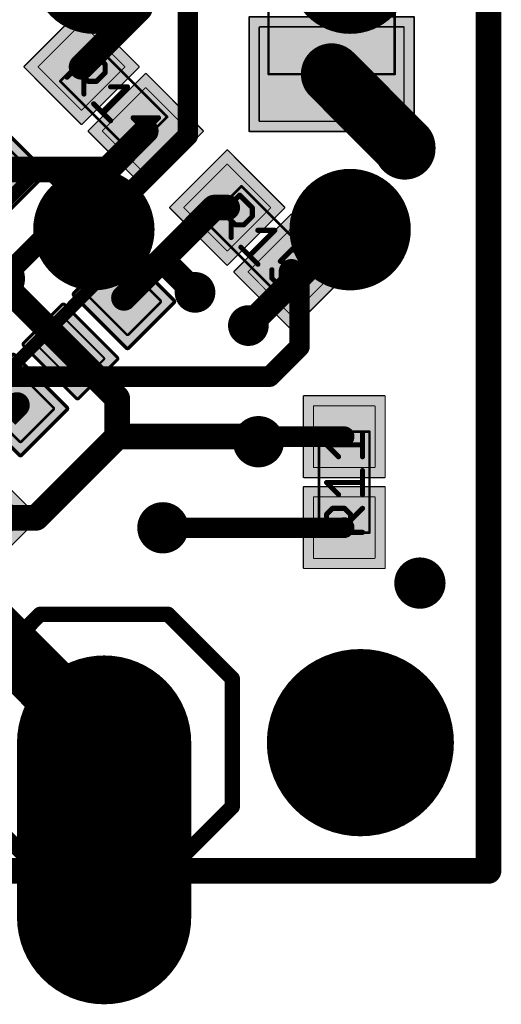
# Model space of a CAD drawing. Extents: x -1.1 to 43.3, y -1.3 to 19.1.
# Tile 16 of 22: x 38.5 to 43.3, y -1.3 to 8.4. Entities that reach past the tile are written whole.
import ezdxf

# ---------------------------------------------------------------- set-up
doc = ezdxf.new("R2010")
doc.units = 0
for name, color, linetype in [('16_B_Copper', 175, 'CONTINUOUS'), ('17_G_Pads', 82, 'CONTINUOUS'), ('18_G_Vias', 82, 'CONTINUOUS'), ('1_F_Copper', 22, 'CONTINUOUS'), ('20_G_BoardOutline', 7, 'CONTINUOUS'), ('21_F_ComponentsOutlines', 253, 'CONTINUOUS'), ('29_F_Soldermask', 253, 'CONTINUOUS'), ('30_B_Soldermask', 253, 'CONTINUOUS'), ('44_G_Drills', 253, 'CONTINUOUS'), ('51_F_ComponentsOutlines', 253, 'CONTINUOUS')]:
    doc.layers.add(name, color=color, linetype=linetype)

# ---------------------------------------------------------------- blocks, each defined once
blk = doc.blocks.new('RECT152000X232000R3')
at = {"const_width": 0.0143}
blk.add_lwpolyline([(0.4679, -0.7107), (0.4679, 0.7107, 0.4142), (0.4608, 0.7179), (-0.4608, 0.7179, 0.4142), (-0.4679, 0.7107), (-0.4679, -0.7107, 0.4142), (-0.4608, -0.7179), (0.4608, -0.7179, 0.4142)], format="xyb", close=True, dxfattribs=at)
blk.add_solid([(-0.4643, -0.7143), (0.4643, -0.7143), (-0.4643, 0.7143), (0.4643, 0.7143)])
blk = doc.blocks.new('RECT184512X264512R3')
at = {"const_width": 0.0173}
blk.add_lwpolyline([(0.568, -0.8093), (0.568, 0.8093, 0.4142), (0.5593, 0.818), (-0.5593, 0.818, 0.4142), (-0.568, 0.8093), (-0.568, -0.8093, 0.4142), (-0.5593, -0.818), (0.5593, -0.818, 0.4142)], format="xyb", close=True, dxfattribs=at)
blk.add_solid([(-0.5636, -0.8136), (0.5636, -0.8136), (-0.5636, 0.8136), (0.5636, 0.8136)])
blk = doc.blocks.new('PIE')
at = {"const_width": 0.5}
blk.add_lwpolyline([(0, -0.25, 1), (0, 0.25, 1), (0, -0.25)], format="xyb", dxfattribs=at)
blk = doc.blocks.new('RECT')
blk.add_solid([(-0.5, -0.5), (0.5, -0.5), (-0.5, 0.5), (0.5, 0.5)])
blk = doc.blocks.new('OFFSETP100')
at = {"const_width": 1}
blk.add_lwpolyline([(0, 0), (1, 0)], dxfattribs=at)
at = {"const_width": 0.5}
for points in [[(0, 0.25, 1), (0, -0.25)], [(1, -0.25, 1), (1, 0.25)]]:
    blk.add_lwpolyline(points, format="xyb", dxfattribs=at)
blk = doc.blocks.new('RECT80000X96000R10')
at = {"const_width": 0.025}
blk.add_lwpolyline([(0.2375, -0.275), (0.2375, 0.275, 0.4142), (0.225, 0.2875), (-0.225, 0.2875, 0.4142), (-0.2375, 0.275), (-0.2375, -0.275, 0.4142), (-0.225, -0.2875), (0.225, -0.2875, 0.4142)], format="xyb", close=True, dxfattribs=at)
blk.add_solid([(-0.2313, -0.2813), (0.2313, -0.2813), (-0.2313, 0.2813), (0.2313, 0.2813)])
blk = doc.blocks.new('RECT112512X128512R10')
at = {"const_width": 0.0352}
blk.add_lwpolyline([(0.334, -0.3664), (0.334, 0.3664, 0.4142), (0.3164, 0.384), (-0.3164, 0.384, 0.4142), (-0.334, 0.3664), (-0.334, -0.3664, 0.4142), (-0.3164, -0.384), (0.3164, -0.384, 0.4142)], format="xyb", close=True, dxfattribs=at)
blk.add_solid([(-0.3252, -0.3752), (0.3252, -0.3752), (-0.3252, 0.3752), (0.3252, 0.3752)])
blk = doc.blocks.new('RECT64000X96000R10')
at = {"const_width": 0.02}
blk.add_lwpolyline([(0.19, -0.28), (0.19, 0.28, 0.4142), (0.18, 0.29), (-0.18, 0.29, 0.4142), (-0.19, 0.28), (-0.19, -0.28, 0.4142), (-0.18, -0.29), (0.18, -0.29, 0.4142)], format="xyb", close=True, dxfattribs=at)
blk.add_solid([(-0.185, -0.285), (0.185, -0.285), (-0.185, 0.285), (0.185, 0.285)])
blk = doc.blocks.new('RECT96512X128512R10')
at = {"const_width": 0.0302}
blk.add_lwpolyline([(0.2865, -0.3714), (0.2865, 0.3714, 0.4142), (0.2714, 0.3865), (-0.2714, 0.3865, 0.4142), (-0.2865, 0.3714), (-0.2865, -0.3714, 0.4142), (-0.2714, -0.3865), (0.2714, -0.3865, 0.4142)], format="xyb", close=True, dxfattribs=at)
blk.add_solid([(-0.279, -0.379), (0.279, -0.379), (-0.279, 0.379), (0.279, 0.379)])
blk = doc.blocks.new('RECT99200X99200R3')
at = {"const_width": 0.0093}
blk.add_lwpolyline([(0.3054, -0.3007), (0.3054, 0.3007, 0.4142), (0.3007, 0.3054), (-0.3007, 0.3054, 0.4142), (-0.3054, 0.3007), (-0.3054, -0.3007, 0.4142), (-0.3007, -0.3054), (0.3007, -0.3054, 0.4142)], format="xyb", close=True, dxfattribs=at)
blk.add_solid([(-0.303, -0.303), (0.303, -0.303), (-0.303, 0.303), (0.303, 0.303)])
blk = doc.blocks.new('RECT131712X131712R3')
at = {"const_width": 0.0123}
blk.add_lwpolyline([(0.4054, -0.3993), (0.4054, 0.3993, 0.4142), (0.3993, 0.4054), (-0.3993, 0.4054, 0.4142), (-0.4054, 0.3993), (-0.4054, -0.3993, 0.4142), (-0.3993, -0.4054), (0.3993, -0.4054, 0.4142)], format="xyb", close=True, dxfattribs=at)
blk.add_solid([(-0.4023, -0.4023), (0.4023, -0.4023), (-0.4023, 0.4023), (0.4023, 0.4023)])
blk = doc.blocks.new('ROUNDV')
at = {"const_width": 0.5}
blk.add_lwpolyline([(0, -0.25, 1), (0, 0.25, 1), (0, -0.25)], format="xyb", dxfattribs=at)

msp = doc.modelspace()

# ---------------------------------------------------------------- linework, layer by layer
at = {"layer": '16_B_Copper'}
for points, const_width in [([(43.18, 18), (43.18, 0)], 0.254), ([(40.2, 7.2816), (40.2, 9.5)], 0.2032), ([(39.2684, 6.35), (40.2, 7.2816)], 0.2032), ([(38.85, 6.35), (38.365, 5.865)], 0.2032), ([(39.2684, 6.35), (38.85, 6.35)], 0.2032), ([(41.8084, 6.35), (41.3064, 5.848)], 0.2032), ([(41.3064, 5.848), (41.3064, 5.1902)], 0.2032), ([(41.3064, 5.1902), (41.0098, 4.8936)], 0.2032), ([(41.0098, 4.8936), (37.3402, 4.8936)], 0.2032), ([(38.1, 2.54), (39.37, 1.27)], 0.6096), ([(43.18, 0), (0, 0)], 0.254)]:
    msp.add_lwpolyline(points, dxfattribs=dict(at, const_width=const_width))
for points, const_width in [([(40.1492, 7.2816, 1), (40.2508, 7.2816)], 0.1016), ([(40.2359, 7.2457, 1), (40.1641, 7.3175)], 0.1016), ([(38.85, 6.4008, 1), (38.85, 6.2992)], 0.1016), ([(38.8859, 6.3141, 1), (38.8141, 6.3859)], 0.1016), ([(39.2325, 6.3859, 1), (39.3043, 6.3141)], 0.1016), ([(39.2684, 6.2992, 1), (39.2684, 6.4008)], 0.1016), ([(41.8443, 6.3141, 1), (41.7725, 6.3859)], 0.1016), ([(41.3572, 5.848, 1), (41.2556, 5.848)], 0.1016), ([(41.2705, 5.8839, 1), (41.3423, 5.8121)], 0.1016), ([(41.3423, 5.1543, 1), (41.2705, 5.2262)], 0.1016), ([(41.2556, 5.1902, 1), (41.3572, 5.1902)], 0.1016), ([(40.9738, 4.9295, 1), (41.0457, 4.8577)], 0.1016), ([(41.0098, 4.8428, 1), (41.0098, 4.9444)], 0.1016), ([(39.2622, 1.1622, 1), (39.4778, 1.3778)], 0.3048), ([(43.18, -0.0635, 1), (43.18, 0.0635)], 0.127), ([(43.1165, 0, 1), (43.2435, 0)], 0.127)]:
    msp.add_lwpolyline(points, format="xyb", dxfattribs=dict(at, const_width=const_width))
at = {"layer": '1_F_Copper'}
for points, const_width in [([(43.18, 18), (43.18, 0)], 0.254), ([(39.7232, 8.5389), (39.7232, 9.0682)], 0.254), ([(39.1464, 7.9621), (39.7232, 8.5389)], 0.254), ([(41.625, 7.89), (42.35, 7.165)], 0.6096), ([(39.7828, 7.3257), (39.4038, 6.9467)], 0.254), ([(42.35, 7.165), (42.35, 7.15)], 0.6096), ([(39.4038, 6.9467), (38.2939, 6.9467)], 0.254), ([(39.8964, 6.0036), (40.461, 6.5682)], 0.254), ([(40.461, 6.5682), (40.5904, 6.5682)], 0.254), ([(39.0364, 5.1436), (38.24, 5.94)], 0.254), ([(39.5667, 5.6739), (39.8964, 6.0036)], 0.254), ([(39.9964, 6.0036), (39.8964, 6.0036)], 0.254), ([(40.2712, 5.7288), (39.9964, 6.0036)], 0.254), ([(41.2268, 5.9318), (41.2268, 5.8268)], 0.254), ([(41.2268, 5.8268), (40.8, 5.4)], 0.254), ([(39.0364, 5.1436), (39.5, 4.68)], 0.254), ([(39.5, 4.68), (39.5, 4.3)], 0.254), ([(38.5061, 4.6133), (38.4, 4.5057)], 0.254), ([(38.6964, 3.4964), (39.5, 4.3)], 0.254), ([(39.5, 4.3), (40.85, 4.3)], 0.254), ([(40.85, 4.3), (40.95, 4.3)], 0.254), ([(40.85, 4.3), (40.9, 4.25)], 0.254), ([(40.9, 4.25), (40.95, 4.3)], 0.2032), ([(41.75, 4.3), (40.95, 4.3)], 0.2032), ([(38.1536, 3.4964), (38.6964, 3.4964)], 0.254), ([(39.9525, 3.3975), (41.7475, 3.3975)], 0.2032), ([(41.7475, 3.3975), (41.75, 3.4)], 0.2032), ([(43.18, 0), (0, 0)], 0.254)]:
    msp.add_lwpolyline(points, dxfattribs=dict(at, const_width=const_width))
for points, const_width in [([(39.6597, 8.5389, 1), (39.7867, 8.5389)], 0.127), ([(41.7328, 7.9978, 1), (41.5172, 7.7822)], 0.3048), ([(39.1015, 8.007, 1), (39.1913, 7.9172)], 0.127), ([(39.8277, 7.2808, 1), (39.7379, 7.3706)], 0.127), ([(42.5024, 7.165, 1), (42.1976, 7.165)], 0.3048), ([(42.2422, 7.0572, 1), (42.4578, 7.2728)], 0.3048), ([(42.1976, 7.15, 1), (42.5024, 7.15)], 0.3048), ([(39.3589, 6.9916, 1), (39.4487, 6.9018)], 0.127), ([(39.4038, 6.8832, 1), (39.4038, 7.0102)], 0.127), ([(40.461, 6.6317, 1), (40.461, 6.5047)], 0.127), ([(40.5059, 6.5233, 1), (40.4161, 6.6131)], 0.127), ([(40.5904, 6.5047, 1), (40.5904, 6.6317)], 0.127), ([(39.8964, 6.0671, 1), (39.8964, 5.9401)], 0.127), ([(39.8515, 6.0485, 1), (39.9413, 5.9587)], 0.127), ([(39.9413, 5.9587, 1), (39.8515, 6.0485)], 0.127), ([(40.0413, 6.0485, 1), (39.9515, 5.9587)], 0.127), ([(39.9964, 5.9401, 1), (39.9964, 6.0671)], 0.127), ([(41.2903, 5.9318, 1), (41.1633, 5.9318)], 0.127), ([(41.2717, 5.7819, 1), (41.1819, 5.8717)], 0.127), ([(41.1633, 5.8268, 1), (41.2903, 5.8268)], 0.127), ([(39.5218, 5.7188, 1), (39.6116, 5.629)], 0.127), ([(40.2263, 5.6839, 1), (40.3161, 5.7737)], 0.127), ([(40.7551, 5.4449, 1), (40.8449, 5.3551)], 0.127), ([(39.0813, 5.1885, 1), (38.9915, 5.0987)], 0.127), ([(38.9915, 5.0987, 1), (39.0813, 5.1885)], 0.127), ([(39.5635, 4.68, 1), (39.4365, 4.68)], 0.127), ([(39.4551, 4.6351, 1), (39.5449, 4.7249)], 0.127), ([(38.5513, 4.5687, 1), (38.4608, 4.6578)], 0.127), ([(39.5, 4.3635, 1), (39.5, 4.2365)], 0.127), ([(39.5449, 4.2551, 1), (39.4551, 4.3449)], 0.127), ([(40.85, 4.3635, 1), (40.85, 4.2365)], 0.127), ([(40.8949, 4.3449, 1), (40.8051, 4.2551)], 0.127), ([(40.85, 4.2365, 1), (40.85, 4.3635)], 0.127), ([(40.95, 4.3508, 1), (40.95, 4.2492)], 0.1016), ([(40.9859, 4.2641, 1), (40.9141, 4.3359)], 0.1016), ([(40.95, 4.2365, 1), (40.95, 4.3635)], 0.127), ([(41.75, 4.2492, 1), (41.75, 4.3508)], 0.1016), ([(39.4365, 4.3, 1), (39.5635, 4.3)], 0.127), ([(40.8551, 4.2051, 1), (40.9449, 4.2949)], 0.127), ([(40.8641, 4.2859, 1), (40.9359, 4.2141)], 0.1016), ([(38.6964, 3.4329, 1), (38.6964, 3.5599)], 0.127), ([(38.6515, 3.5413, 1), (38.7413, 3.4515)], 0.127), ([(39.9525, 3.4483, 1), (39.9525, 3.3467)], 0.1016), ([(41.7116, 3.4334, 1), (41.7834, 3.3616)], 0.1016), ([(41.7859, 3.3641, 1), (41.7141, 3.4359)], 0.1016), ([(41.7475, 3.3467, 1), (41.7475, 3.4483)], 0.1016), ([(43.18, -0.0635, 1), (43.18, 0.0635)], 0.127), ([(43.1165, 0, 1), (43.2435, 0)], 0.127)]:
    msp.add_lwpolyline(points, format="xyb", dxfattribs=dict(at, const_width=const_width))
at = {"layer": '20_G_BoardOutline', "const_width": 0.01}
for points in [[(43.18, 0), (43.18, 17.78)], [(43.18, 0), (0, 0)]]:
    msp.add_lwpolyline(points, dxfattribs=at)
at = {"layer": '20_G_BoardOutline', "const_width": 0.005}
for points in [[(43.1775, 0, 1), (43.1825, 0)], [(43.18, -0.0025, 1), (43.18, 0.0025)]]:
    msp.add_lwpolyline(points, format="xyb", dxfattribs=at)
at = {"layer": '20_G_BoardOutline'}
for centre, radius in [((41.91, 1.27), 0.8255), ((39.37, 0), 0.508)]:
    msp.add_circle(centre, radius, dxfattribs=at)
at = {"layer": '21_F_ComponentsOutlines'}
for points, const_width in [([(37.1979, 5.4264), (38.7536, 6.9821)], 0.127), ([(38.7536, 6.9821), (39.6021, 6.1336)], 0.127), ([(39.6021, 6.1336), (38.0464, 4.5779)], 0.127), ([(38.1, 1.905), (38.735, 2.54)], 0.1524), ([(38.735, 2.54), (40.005, 2.54)], 0.1524), ([(40.005, 2.54), (40.64, 1.905)], 0.1524), ([(40.64, 1.905), (40.64, 0.635)], 0.1524), ([(38.735, 0), (38.1, 0.635)], 0.1524), ([(40.64, 0.635), (40.005, 0)], 0.1524), ([(40.005, 0), (38.735, 0)], 0.1524)]:
    msp.add_lwpolyline(points, dxfattribs=dict(at, const_width=const_width))
for points, const_width in [([(38.776, 7.0045, 1), (38.7311, 6.9596)], 0.0635), ([(38.776, 6.9596, 1), (38.7311, 7.0045)], 0.0635), ([(39.6245, 6.1111, 1), (39.5796, 6.156)], 0.0635), ([(39.5796, 6.1111, 1), (39.6245, 6.156)], 0.0635), ([(38.735, 2.5781, 1), (38.735, 2.5019)], 0.0762), ([(38.7619, 2.5131, 1), (38.7081, 2.5669)], 0.0762), ([(40.0319, 2.5669, 1), (39.9781, 2.5131)], 0.0762), ([(40.005, 2.5019, 1), (40.005, 2.5781)], 0.0762), ([(40.6781, 1.905, 1), (40.6019, 1.905)], 0.0762), ([(40.6131, 1.8781, 1), (40.6669, 1.9319)], 0.0762), ([(40.6669, 0.6081, 1), (40.6131, 0.6619)], 0.0762), ([(40.6019, 0.635, 1), (40.6781, 0.635)], 0.0762), ([(38.735, 0.0381, 1), (38.735, -0.0381)], 0.0762), ([(38.7081, -0.0269, 1), (38.7619, 0.0269)], 0.0762), ([(39.9781, 0.0269, 1), (40.0319, -0.0269)], 0.0762), ([(40.005, -0.0381, 1), (40.005, 0.0381)], 0.0762)]:
    msp.add_lwpolyline(points, format="xyb", dxfattribs=dict(at, const_width=const_width))
at = {"layer": '29_F_Soldermask'}
for points, const_width in [([(41.91, 0.8065, 1), (41.91, 1.7336, 1), (41.91, 0.8065)], 0.9271), ([(39.37, -0.3048, 1), (39.37, 0.3048, 1), (39.37, -0.3048)], 0.6096)]:
    msp.add_lwpolyline(points, format="xyb", dxfattribs=dict(at, const_width=const_width))
at = {"layer": '30_B_Soldermask'}
for points, const_width in [([(41.91, 0.8065, 1), (41.91, 1.7336, 1), (41.91, 0.8065)], 0.9271), ([(39.37, -0.3048, 1), (39.37, 0.3048, 1), (39.37, -0.3048)], 0.6096)]:
    msp.add_lwpolyline(points, format="xyb", dxfattribs=dict(at, const_width=const_width))
at = {"layer": '44_G_Drills'}
for centre, radius in [((42.35, 7.15), 0.1524), ((40.2712, 5.7288), 0.1), ((40.8, 5.4), 0.1), ((40.9, 4.25), 0.1524), ((39.9525, 3.3975), 0.1524), ((42.5, 2.85), 0.1524), ((39.37, 1.27), 0.508)]:
    msp.add_circle(centre, radius, dxfattribs=at)
at = {"layer": '51_F_ComponentsOutlines'}
for points, const_width in [([(41, 9.89), (41, 7.89)], 0.025), ([(42.25, 7.89), (42.25, 9.89)], 0.025), ([(39.2879, 8.1743), (38.9343, 7.8207)], 0.025), ([(39.0022, 7.8604), (39.2539, 8.1121)], 0.0508), ([(39.2539, 8.1121), (39.3797, 7.9863)], 0.0508), ([(39.995, 7.4672), (39.2879, 8.1743)], 0.025), ([(39.3797, 7.9863), (39.3797, 7.9024)], 0.0508), ([(39.2119, 7.8185), (39.0861, 7.9443)], 0.0508), ([(39.3797, 7.9024), (39.2958, 7.8185)], 0.0508), ([(41, 7.89), (42.25, 7.89)], 0.025), ([(38.9343, 7.8207), (39.6414, 7.1136)], 0.025), ([(39.17, 7.8604), (39.17, 7.6927)], 0.0508), ([(39.2958, 7.8185), (39.2119, 7.8185)], 0.0508), ([(39.6024, 7.7636), (39.3507, 7.5119)], 0.0508), ([(39.4346, 7.7636), (39.6024, 7.7636)], 0.0508), ([(39.2668, 7.5958), (39.4346, 7.428)], 0.0508), ([(39.6414, 7.1136), (39.995, 7.4672)], 0.025), ([(39.6573, 7.2054), (39.9089, 7.457)], 0.0508), ([(39.9089, 7.457), (39.6573, 7.457)], 0.0508), ([(39.6573, 7.457), (39.825, 7.2893)], 0.0508), ([(40.7318, 6.7803), (40.3783, 6.4268)], 0.025), ([(41.4389, 6.0732), (40.7318, 6.7803)], 0.025), ([(40.4617, 6.4399), (40.7133, 6.6916)], 0.0508), ([(40.7133, 6.6916), (40.8391, 6.5658)], 0.0508), ([(40.6714, 6.398), (40.5455, 6.5238)], 0.0508), ([(40.8391, 6.5658), (40.8391, 6.4819)], 0.0508), ([(40.3783, 6.4268), (41.0854, 5.7197)], 0.025), ([(40.6294, 6.4399), (40.6294, 6.2722)], 0.0508), ([(40.8391, 6.4819), (40.7553, 6.398)], 0.0508), ([(40.7553, 6.398), (40.6714, 6.398)], 0.0508), ([(41.0618, 6.3431), (40.8101, 6.0915)], 0.0508), ([(40.894, 6.3431), (41.0618, 6.3431)], 0.0508), ([(40.7263, 6.1753), (40.894, 6.0076)], 0.0508), ([(41.2425, 6.1624), (41.1167, 6.0366)], 0.0508), ([(41.4103, 5.9946), (41.2425, 6.1624)], 0.0508), ([(41.0854, 5.7197), (41.4389, 6.0732)], 0.025), ([(41.1167, 6.0366), (41.2425, 5.9946)], 0.0508), ([(41.0328, 5.8688), (41.0328, 5.9527)], 0.0508), ([(41.2425, 5.9946), (41.2845, 5.9527)], 0.0508), ([(41.2845, 5.9527), (41.2845, 5.8688)], 0.0508), ([(41.1167, 5.7849), (41.0328, 5.8688)], 0.0508), ([(41.2845, 5.8688), (41.2006, 5.7849)], 0.0508), ([(41.2006, 5.7849), (41.1167, 5.7849)], 0.0508), ([(41.5, 4.35), (41.5, 3.35)], 0.025), ([(42, 4.35), (41.5, 4.35)], 0.025), ([(41.931, 4.1012), (41.931, 4.3385)], 0.0508), ([(42, 3.35), (42, 4.35)], 0.025), ([(41.6937, 4.1012), (41.5751, 4.2198)], 0.0508), ([(41.5751, 4.2198), (41.931, 4.2198)], 0.0508), ([(41.931, 3.727), (41.931, 3.9643)], 0.0508), ([(41.6937, 3.727), (41.5751, 3.8456)], 0.0508), ([(41.5751, 3.8456), (41.931, 3.8456)], 0.0508), ([(41.5751, 3.5307), (41.6344, 3.59)], 0.0508), ([(41.6344, 3.59), (41.7531, 3.59)], 0.0508), ([(41.7531, 3.59), (41.8124, 3.5307)], 0.0508), ([(41.8124, 3.4714), (41.931, 3.59)], 0.0508), ([(41.5751, 3.3528), (41.5751, 3.5307)], 0.0508), ([(41.8124, 3.5307), (41.8124, 3.3528)], 0.0508), ([(41.5, 3.35), (42, 3.35)], 0.025), ([(41.931, 3.3528), (41.5751, 3.3528)], 0.0508)]:
    msp.add_lwpolyline(points, dxfattribs=dict(at, const_width=const_width))
for points, const_width in [([(39.2629, 8.1211, 1), (39.2449, 8.1031)], 0.0254), ([(39.2629, 8.1031, 1), (39.2449, 8.1211)], 0.0254), ([(39.2923, 8.1787, 1), (39.2834, 8.1698)], 0.0125), ([(39.2923, 8.1698, 1), (39.2834, 8.1787)], 0.0125), ([(39.3924, 7.9863, 1), (39.367, 7.9863)], 0.0254), ([(39.3707, 7.9773, 1), (39.3887, 7.9952)], 0.0254), ([(39.0951, 7.9533, 1), (39.0771, 7.9353)], 0.0254), ([(39.367, 7.9024, 1), (39.3924, 7.9024)], 0.0254), ([(39.3887, 7.8934, 1), (39.3707, 7.9113)], 0.0254), ([(41, 7.8963, 1), (41, 7.8838)], 0.0125), ([(42.25, 7.8838, 1), (42.25, 7.8963)], 0.0125), ([(38.9387, 7.8251, 1), (38.9299, 7.8163)], 0.0125), ([(38.9299, 7.8251, 1), (38.9387, 7.8163)], 0.0125), ([(38.9932, 7.8694, 1), (39.0112, 7.8514)], 0.0254), ([(39.1827, 7.8604, 1), (39.1573, 7.8604)], 0.0254), ([(39.2119, 7.8312, 1), (39.2119, 7.8058)], 0.0254), ([(39.203, 7.8095, 1), (39.2209, 7.8275)], 0.0254), ([(39.2868, 7.8275, 1), (39.3048, 7.8095)], 0.0254), ([(39.2958, 7.8058, 1), (39.2958, 7.8312)], 0.0254), ([(40.9937, 7.89, 1), (41.0063, 7.89)], 0.0125), ([(42.2437, 7.89, 1), (42.2563, 7.89)], 0.0125), ([(39.1573, 7.6927, 1), (39.1827, 7.6927)], 0.0254), ([(39.4346, 7.7763, 1), (39.4346, 7.7509)], 0.0254), ([(39.6113, 7.7546, 1), (39.5934, 7.7726)], 0.0254), ([(39.6024, 7.7509, 1), (39.6024, 7.7763)], 0.0254), ([(39.2758, 7.6048, 1), (39.2578, 7.5868)], 0.0254), ([(39.3417, 7.5209, 1), (39.3597, 7.503)], 0.0254), ([(39.4256, 7.4191, 1), (39.4436, 7.437)], 0.0254), ([(39.6573, 7.4697, 1), (39.6573, 7.4443)], 0.0254), ([(39.6662, 7.466, 1), (39.6483, 7.4481)], 0.0254), ([(39.9179, 7.4481, 1), (39.8999, 7.466)], 0.0254), ([(39.9089, 7.4443, 1), (39.9089, 7.4697)], 0.0254), ([(39.9994, 7.4627, 1), (39.9906, 7.4716)], 0.0125), ([(39.9906, 7.4627, 1), (39.9994, 7.4716)], 0.0125), ([(39.6483, 7.2144, 1), (39.6662, 7.1964)], 0.0254), ([(39.816, 7.2803, 1), (39.834, 7.2982)], 0.0254), ([(39.637, 7.118, 1), (39.6458, 7.1092)], 0.0125), ([(39.637, 7.1092, 1), (39.6458, 7.118)], 0.0125), ([(40.7362, 6.7847, 1), (40.7274, 6.7759)], 0.0125), ([(40.7362, 6.7759, 1), (40.7274, 6.7847)], 0.0125), ([(40.7223, 6.7006, 1), (40.7043, 6.6826)], 0.0254), ([(40.7223, 6.6826, 1), (40.7043, 6.7006)], 0.0254), ([(40.5545, 6.5328, 1), (40.5366, 6.5149)], 0.0254), ([(40.8518, 6.5658, 1), (40.8264, 6.5658)], 0.0254), ([(40.8302, 6.5568, 1), (40.8481, 6.5748)], 0.0254), ([(40.3827, 6.4312, 1), (40.3738, 6.4224)], 0.0125), ([(40.3738, 6.4312, 1), (40.3827, 6.4224)], 0.0125), ([(40.4527, 6.4489, 1), (40.4706, 6.431)], 0.0254), ([(40.6421, 6.4399, 1), (40.6167, 6.4399)], 0.0254), ([(40.8264, 6.4819, 1), (40.8518, 6.4819)], 0.0254), ([(40.8481, 6.4729, 1), (40.8302, 6.4909)], 0.0254), ([(40.6714, 6.4107, 1), (40.6714, 6.3853)], 0.0254), ([(40.6624, 6.389, 1), (40.6804, 6.407)], 0.0254), ([(40.7463, 6.407, 1), (40.7642, 6.389)], 0.0254), ([(40.7553, 6.3853, 1), (40.7553, 6.4107)], 0.0254), ([(40.894, 6.3558, 1), (40.894, 6.3304)], 0.0254), ([(41.0708, 6.3341, 1), (41.0528, 6.3521)], 0.0254), ([(41.0618, 6.3304, 1), (41.0618, 6.3558)], 0.0254), ([(40.6167, 6.2722, 1), (40.6421, 6.2722)], 0.0254), ([(40.7352, 6.1843, 1), (40.7173, 6.1664)], 0.0254), ([(41.2515, 6.1714, 1), (41.2335, 6.1534)], 0.0254), ([(41.2515, 6.1534, 1), (41.2335, 6.1714)], 0.0254), ([(40.8012, 6.1004, 1), (40.8191, 6.0825)], 0.0254), ([(41.1207, 6.0486, 1), (41.1127, 6.0245)], 0.0254), ([(41.1077, 6.0455, 1), (41.1257, 6.0276)], 0.0254), ([(41.4433, 6.0688, 1), (41.4345, 6.0776)], 0.0125), ([(41.4345, 6.0688, 1), (41.4433, 6.0776)], 0.0125), ([(40.8851, 5.9986, 1), (40.903, 6.0165)], 0.0254), ([(41.0455, 5.9527, 1), (41.0201, 5.9527)], 0.0254), ([(41.2515, 6.0036, 1), (41.2335, 5.9856)], 0.0254), ([(41.2385, 5.9826, 1), (41.2465, 6.0067)], 0.0254), ([(41.2972, 5.9527, 1), (41.2718, 5.9527)], 0.0254), ([(41.2755, 5.9437, 1), (41.2934, 5.9617)], 0.0254), ([(41.4013, 5.9856, 1), (41.4193, 6.0036)], 0.0254), ([(41.0418, 5.8778, 1), (41.0238, 5.8598)], 0.0254), ([(41.0201, 5.8688, 1), (41.0455, 5.8688)], 0.0254), ([(41.2718, 5.8688, 1), (41.2972, 5.8688)], 0.0254), ([(41.2934, 5.8598, 1), (41.2755, 5.8778)], 0.0254), ([(41.1167, 5.7976, 1), (41.1167, 5.7722)], 0.0254), ([(41.1077, 5.7759, 1), (41.1257, 5.7939)], 0.0254), ([(41.1916, 5.7939, 1), (41.2096, 5.7759)], 0.0254), ([(41.2006, 5.7722, 1), (41.2006, 5.7976)], 0.0254), ([(41.0809, 5.7241, 1), (41.0898, 5.7152)], 0.0125), ([(41.0809, 5.7152, 1), (41.0898, 5.7241)], 0.0125), ([(41.5063, 4.35, 1), (41.4937, 4.35)], 0.0125), ([(41.5, 4.3563, 1), (41.5, 4.3438)], 0.0125), ([(41.9437, 4.3385, 1), (41.9183, 4.3385)], 0.0254), ([(42.0063, 4.35, 1), (41.9937, 4.35)], 0.0125), ([(42, 4.3438, 1), (42, 4.3563)], 0.0125), ([(41.5841, 4.2288, 1), (41.5661, 4.2108)], 0.0254), ([(41.5751, 4.2325, 1), (41.5751, 4.2071)], 0.0254), ([(41.931, 4.2071, 1), (41.931, 4.2325)], 0.0254), ([(41.6848, 4.0922, 1), (41.7027, 4.1102)], 0.0254), ([(41.9183, 4.1012, 1), (41.9437, 4.1012)], 0.0254), ([(41.9437, 3.9643, 1), (41.9183, 3.9643)], 0.0254), ([(41.5841, 3.8546, 1), (41.5661, 3.8366)], 0.0254), ([(41.5751, 3.8583, 1), (41.5751, 3.8329)], 0.0254), ([(41.931, 3.8329, 1), (41.931, 3.8583)], 0.0254), ([(41.6848, 3.718, 1), (41.7027, 3.736)], 0.0254), ([(41.9183, 3.727, 1), (41.9437, 3.727)], 0.0254), ([(41.6344, 3.6027, 1), (41.6344, 3.5773)], 0.0254), ([(41.6434, 3.5811, 1), (41.6254, 3.599)], 0.0254), ([(41.762, 3.599, 1), (41.7441, 3.5811)], 0.0254), ([(41.7531, 3.5773, 1), (41.7531, 3.6027)], 0.0254), ([(41.94, 3.5811, 1), (41.922, 3.599)], 0.0254), ([(41.5878, 3.5307, 1), (41.5624, 3.5307)], 0.0254), ([(41.5661, 3.5397, 1), (41.5841, 3.5217)], 0.0254), ([(41.8251, 3.5307, 1), (41.7997, 3.5307)], 0.0254), ([(41.8034, 3.5217, 1), (41.8213, 3.5397)], 0.0254), ([(41.8034, 3.4804, 1), (41.8213, 3.4624)], 0.0254), ([(41.4937, 3.35, 1), (41.5063, 3.35)], 0.0125), ([(41.5, 3.3563, 1), (41.5, 3.3438)], 0.0125), ([(41.5751, 3.3655, 1), (41.5751, 3.3401)], 0.0254), ([(41.5624, 3.3528, 1), (41.5878, 3.3528)], 0.0254), ([(41.7997, 3.3528, 1), (41.8251, 3.3528)], 0.0254), ([(41.931, 3.3401, 1), (41.931, 3.3655)], 0.0254), ([(41.9937, 3.35, 1), (42.0063, 3.35)], 0.0125), ([(42, 3.3438, 1), (42, 3.3563)], 0.0125)]:
    msp.add_lwpolyline(points, format="xyb", dxfattribs=dict(at, const_width=const_width))

# ---------------------------------------------------------------- block references
at = {"layer": '16_B_Copper'}
for p in [(39.2684, 8.89), (41.8084, 8.89), (39.2684, 6.35), (41.8084, 6.35)]:
    msp.add_blockref('PIE', p, dxfattribs=at)
at = {"layer": '17_G_Pads', "xscale": 1.524, "yscale": 1.524, "rotation": 270}
msp.add_blockref('OFFSETP100', (39.37, 1.27), dxfattribs=at)
msp.add_blockref('OFFSETP100', (39.37, 1.27), dxfattribs=at)
at = {"layer": '18_G_Vias'}
for p, xscale, yscale in [((42.35, 7.15), 0.508, 0.508), ((42.35, 7.15), 0.508, 0.508), ((38.3318, 5.865), 0.508, 0.508), ((38.3318, 5.865), 0.508, 0.508), ((40.2712, 5.7288), 0.4032, 0.4032), ((40.2712, 5.7288), 0.4032, 0.4032), ((40.8, 5.4), 0.4032, 0.4032), ((40.8, 5.4), 0.4032, 0.4032), ((40.9, 4.25), 0.508, 0.508), ((40.9, 4.25), 0.508, 0.508), ((39.9525, 3.3975), 0.508, 0.508), ((39.9525, 3.3975), 0.508, 0.508), ((42.5, 2.85), 0.508, 0.508), ((42.5, 2.85), 0.508, 0.508)]:
    msp.add_blockref('ROUNDV', p, dxfattribs=dict(at, xscale=xscale, yscale=yscale))
at = {"layer": '1_F_Copper'}
for name, p, rotation in [('RECT99200X99200R3', (39.1464, 7.9621), 135), ('RECT152000X232000R3', (41.625, 7.89), 90), ('RECT99200X99200R3', (39.7828, 7.3257), 135), ('RECT80000X96000R10', (38.2939, 6.9467), 45), ('RECT99200X99200R3', (40.5904, 6.5682), 315), ('RECT99200X99200R3', (41.2268, 5.9318), 315), ('RECT80000X96000R10', (39.5667, 5.6739), 45), ('RECT64000X96000R10', (39.0364, 5.1436), 45), ('RECT80000X96000R10', (38.5061, 4.6133), 45), ('RECT99200X99200R3', (41.75, 4.3), 270), ('RECT99200X99200R3', (38.1536, 3.4964), 315), ('RECT99200X99200R3', (41.75, 3.4), 270)]:
    msp.add_blockref(name, p, dxfattribs=dict(at, rotation=rotation))
at = {"layer": '21_F_ComponentsOutlines', "xscale": 0.4, "yscale": 0.3, "rotation": 135}
for p in [(38.4, 6.8407), (39.4607, 5.78), (38.9303, 5.2497), (38.4, 4.7193)]:
    msp.add_blockref('RECT', p, dxfattribs=at)
at = {"layer": '29_F_Soldermask'}
for name, p, rotation in [('RECT131712X131712R3', (39.1464, 7.9621), 135), ('RECT184512X264512R3', (41.625, 7.89), 90), ('RECT131712X131712R3', (39.7828, 7.3257), 135), ('RECT112512X128512R10', (38.2939, 6.9467), 45), ('RECT131712X131712R3', (40.5904, 6.5682), 315), ('RECT131712X131712R3', (41.2268, 5.9318), 315), ('RECT112512X128512R10', (39.5667, 5.6739), 45), ('RECT96512X128512R10', (39.0364, 5.1436), 45), ('RECT112512X128512R10', (38.5061, 4.6133), 45), ('RECT131712X131712R3', (41.75, 4.3), 270), ('RECT131712X131712R3', (38.1536, 3.4964), 315), ('RECT131712X131712R3', (41.75, 3.4), 270)]:
    msp.add_blockref(name, p, dxfattribs=dict(at, rotation=rotation))
at = {"layer": '29_F_Soldermask', "xscale": 1.7272, "yscale": 1.7272, "rotation": 270}
msp.add_blockref('OFFSETP100', (39.37, 1.27), dxfattribs=at)
at = {"layer": '30_B_Soldermask', "xscale": 1.2032, "yscale": 1.2032}
for p in [(39.2684, 8.89), (41.8084, 8.89), (39.2684, 6.35), (41.8084, 6.35)]:
    msp.add_blockref('PIE', p, dxfattribs=at)
at = {"layer": '30_B_Soldermask', "xscale": 1.7272, "yscale": 1.7272, "rotation": 270}
msp.add_blockref('OFFSETP100', (39.37, 1.27), dxfattribs=at)
at = {"layer": '51_F_ComponentsOutlines', "xscale": 0.508, "yscale": 0.508}
msp.add_blockref('RECT', (39.37, 1.27), dxfattribs=at)

doc.saveas('drawing.dxf')
